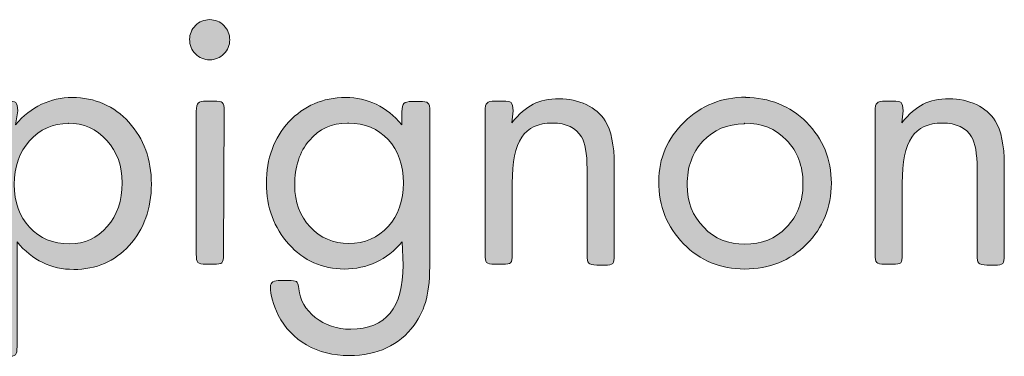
# Model space of a CAD drawing. Header units: inches. Extents: x -2076 to 2647, y -1805 to 2585.
# Tile 9 of 24: x -1491 to -1270, y 2024 to 2099. Entities that reach past the tile are written whole.
import ezdxf

# ---------------------------------------------------------------- set-up
doc = ezdxf.new("R2010")
doc.units = ezdxf.units.IN
doc.header["$MEASUREMENT"] = 0

# ---------------------------------------------------------------- blocks, each defined once
blk = doc.blocks.new('block 416')
at = {"true_color": 0xffffff}
h = blk.add_hatch(color=7, dxfattribs=at)
h.dxf.hatch_style = 2
edge = h.paths.add_edge_path()
edge.add_spline(control_points=[(-1444.93, 2097.81), (-1444.05, 2096.93), (-1443.61, 2095.87), (-1443.61, 2094.64), (-1443.61, 2093.4), (-1444.05, 2092.35), (-1444.93, 2091.46), (-1445.81, 2090.58), (-1446.87, 2090.14), (-1448.11, 2090.14), (-1449.34, 2090.14), (-1450.4, 2090.58), (-1451.28, 2091.46), (-1452.16, 2092.35), (-1452.6, 2093.4), (-1452.6, 2094.73), (-1452.6, 2095.87), (-1452.16, 2096.93), (-1451.28, 2097.81), (-1450.4, 2098.7), (-1449.34, 2099.14), (-1448.11, 2099.14), (-1446.87, 2099.14), (-1445.81, 2098.7), (-1444.93, 2097.81)], knot_values=[0, 0, 0, 0, 1, 1, 1, 2, 2, 2, 3, 3, 3, 4, 4, 4, 5, 5, 5, 6, 6, 6, 7, 7, 7, 8, 8, 8, 8], degree=3, periodic=1)
edge = h.paths.add_edge_path()
edge.add_spline(control_points=[(-1445.02, 2046.48), (-1445.02, 2045.51), (-1445.11, 2044.9), (-1445.37, 2044.63), (-1445.64, 2044.37), (-1446.25, 2044.28), (-1447.22, 2044.28), (-1447.22, 2044.28), (-1448.9, 2044.28), (-1448.9, 2044.28), (-1449.87, 2044.28), (-1450.49, 2044.46), (-1450.75, 2044.72), (-1451.02, 2044.98), (-1451.1, 2045.6), (-1451.1, 2046.57), (-1451.1, 2046.57), (-1451.1, 2078.59), (-1451.1, 2078.59), (-1451.1, 2079.56), (-1450.93, 2080.17), (-1450.66, 2080.44), (-1450.4, 2080.7), (-1449.78, 2080.88), (-1448.81, 2080.88), (-1448.81, 2080.88), (-1447.14, 2080.88), (-1447.14, 2080.88), (-1446.17, 2080.88), (-1445.55, 2080.79), (-1445.28, 2080.53), (-1445.02, 2080.26), (-1444.84, 2079.65), (-1444.84, 2078.68), (-1444.84, 2078.68), (-1445.02, 2046.48), (-1445.02, 2046.48)], knot_values=[0, 0, 0, 0, 1, 1, 1, 2, 2, 2, 3, 3, 3, 4, 4, 4, 5, 5, 5, 6, 6, 6, 7, 7, 7, 8, 8, 8, 9, 9, 9, 10, 10, 10, 11, 11, 11, 12, 12, 12, 12], degree=3, periodic=1)
h = blk.add_hatch(color=7, dxfattribs=at)
h.dxf.hatch_style = 2
edge = h.paths.add_edge_path()
edge.add_spline(control_points=[(-1491.58, 2075.59), (-1488.06, 2079.65), (-1483.82, 2081.67), (-1478.88, 2081.67), (-1473.77, 2081.67), (-1469.54, 2079.82), (-1466.18, 2076.12), (-1462.83, 2072.41), (-1461.16, 2067.83), (-1461.16, 2062.27), (-1461.16, 2056.71), (-1462.83, 2052.13), (-1466.1, 2048.51), (-1469.36, 2044.9), (-1473.5, 2043.13), (-1478.53, 2043.13), (-1483.56, 2043.13), (-1487.79, 2045.16), (-1491.23, 2049.31), (-1491.23, 2049.31), (-1491.23, 2025.85), (-1491.23, 2025.85), (-1491.23, 2024.88), (-1491.32, 2024.26), (-1491.58, 2023.99), (-1491.85, 2023.73), (-1492.47, 2023.64), (-1493.44, 2023.64), (-1493.44, 2023.64), (-1495.11, 2023.64), (-1495.11, 2023.64), (-1496.08, 2023.64), (-1496.7, 2023.82), (-1496.96, 2024.08), (-1497.23, 2024.35), (-1497.32, 2024.96), (-1497.32, 2025.93), (-1497.32, 2025.93), (-1497.32, 2078.59), (-1497.32, 2078.59), (-1497.32, 2079.56), (-1497.14, 2080.17), (-1496.88, 2080.44), (-1496.61, 2080.7), (-1495.99, 2080.88), (-1495.02, 2080.88), (-1495.02, 2080.88), (-1493.35, 2080.88), (-1493.35, 2080.88), (-1492.38, 2080.88), (-1491.76, 2080.79), (-1491.5, 2080.53), (-1491.23, 2080.26), (-1491.06, 2079.65), (-1491.06, 2078.68), (-1491.06, 2078.68), (-1491.58, 2075.59), (-1491.58, 2075.59)], knot_values=[0, 0, 0, 0, 1, 1, 1, 2, 2, 2, 3, 3, 3, 4, 4, 4, 5, 5, 5, 6, 6, 6, 7, 7, 7, 8, 8, 8, 9, 9, 9, 10, 10, 10, 11, 11, 11, 12, 12, 12, 13, 13, 13, 14, 14, 14, 15, 15, 15, 16, 16, 16, 17, 17, 17, 18, 18, 18, 19, 19, 19, 19], degree=3, periodic=1)
edge = h.paths.add_edge_path()
edge.add_spline(control_points=[(-1479.68, 2075.85), (-1483.21, 2075.85), (-1486.12, 2074.53), (-1488.41, 2071.97), (-1490.7, 2069.41), (-1491.85, 2066.15), (-1491.85, 2062.18), (-1491.85, 2058.21), (-1490.7, 2055.04), (-1488.41, 2052.57), (-1486.12, 2050.1), (-1483.12, 2048.87), (-1479.5, 2048.87), (-1476.06, 2048.87), (-1473.24, 2050.19), (-1471.04, 2052.75), (-1468.83, 2055.3), (-1467.68, 2058.57), (-1467.68, 2062.54), (-1467.68, 2066.33), (-1468.83, 2069.5), (-1471.12, 2072.06), (-1473.42, 2074.62), (-1476.33, 2075.94), (-1479.77, 2075.94), (-1479.77, 2075.94), (-1479.68, 2075.85), (-1479.68, 2075.85)], knot_values=[0, 0, 0, 0, 1, 1, 1, 2, 2, 2, 3, 3, 3, 4, 4, 4, 5, 5, 5, 6, 6, 6, 7, 7, 7, 8, 8, 8, 9, 9, 9, 9], degree=3, periodic=1)
h = blk.add_hatch(color=7, dxfattribs=at)
h.dxf.hatch_style = 2
edge = h.paths.add_edge_path()
edge.add_spline(control_points=[(-1404.98, 2049.31), (-1408.51, 2045.25), (-1412.83, 2043.22), (-1417.94, 2043.22), (-1422.88, 2043.22), (-1427.03, 2045.07), (-1430.38, 2048.78), (-1433.73, 2052.48), (-1435.41, 2057.07), (-1435.41, 2062.45), (-1435.41, 2068), (-1433.73, 2072.59), (-1430.38, 2076.21), (-1427.03, 2079.82), (-1422.79, 2081.67), (-1417.68, 2081.67), (-1412.74, 2081.67), (-1408.51, 2079.65), (-1405.07, 2075.59), (-1405.07, 2075.59), (-1405.07, 2078.5), (-1405.07, 2078.5), (-1405.07, 2079.47), (-1404.89, 2080.09), (-1404.63, 2080.35), (-1404.36, 2080.62), (-1403.74, 2080.79), (-1402.77, 2080.79), (-1402.77, 2080.79), (-1401.1, 2080.79), (-1401.1, 2080.79), (-1400.13, 2080.79), (-1399.51, 2080.7), (-1399.25, 2080.44), (-1398.98, 2080.17), (-1398.81, 2079.56), (-1398.81, 2078.59), (-1398.81, 2078.59), (-1398.81, 2045.07), (-1398.81, 2045.07), (-1398.81, 2041.46), (-1399.07, 2038.63), (-1399.6, 2036.52), (-1400.13, 2034.4), (-1401.01, 2032.46), (-1402.33, 2030.61), (-1405.69, 2026.11), (-1410.54, 2023.82), (-1416.89, 2023.82), (-1420.5, 2023.82), (-1423.68, 2024.61), (-1426.41, 2026.2), (-1429.14, 2027.79), (-1431.26, 2029.99), (-1432.76, 2032.9), (-1433.91, 2035.28), (-1434.52, 2037.4), (-1434.52, 2039.25), (-1434.52, 2040.22), (-1433.73, 2040.66), (-1432.23, 2040.66), (-1432.23, 2040.66), (-1430.56, 2040.66), (-1430.56, 2040.66), (-1429.59, 2040.66), (-1428.97, 2040.58), (-1428.7, 2040.4), (-1428.44, 2040.22), (-1428.26, 2039.69), (-1428.17, 2038.81), (-1427.91, 2036.25), (-1426.68, 2034.14), (-1424.47, 2032.37), (-1422.27, 2030.61), (-1419.62, 2029.73), (-1416.53, 2029.73), (-1408.68, 2029.73), (-1404.8, 2034.49), (-1404.8, 2044.1), (-1404.8, 2044.1), (-1404.98, 2049.31), (-1404.98, 2049.31)], knot_values=[0, 0, 0, 0, 1, 1, 1, 2, 2, 2, 3, 3, 3, 4, 4, 4, 5, 5, 5, 6, 6, 6, 7, 7, 7, 8, 8, 8, 9, 9, 9, 10, 10, 10, 11, 11, 11, 12, 12, 12, 13, 13, 13, 14, 14, 14, 15, 15, 15, 16, 16, 16, 17, 17, 17, 18, 18, 18, 19, 19, 19, 20, 20, 20, 21, 21, 21, 22, 22, 22, 23, 23, 23, 24, 24, 24, 25, 25, 25, 26, 26, 26, 27, 27, 27, 27], degree=3, periodic=1)
edge = h.paths.add_edge_path()
edge.add_spline(control_points=[(-1417.24, 2075.94), (-1420.77, 2075.94), (-1423.59, 2074.62), (-1425.79, 2072.06), (-1428, 2069.5), (-1429.06, 2066.15), (-1429.06, 2062.01), (-1429.06, 2058.21), (-1427.91, 2055.13), (-1425.62, 2052.66), (-1423.32, 2050.19), (-1420.41, 2048.95), (-1416.97, 2048.95), (-1413.36, 2048.95), (-1410.45, 2050.19), (-1408.15, 2052.75), (-1405.86, 2055.3), (-1404.72, 2058.57), (-1404.72, 2062.54), (-1404.72, 2066.5), (-1405.86, 2069.77), (-1408.15, 2072.24), (-1410.45, 2074.71), (-1413.36, 2075.94), (-1416.97, 2075.94), (-1416.97, 2075.94), (-1417.24, 2075.94), (-1417.24, 2075.94)], knot_values=[0, 0, 0, 0, 1, 1, 1, 2, 2, 2, 3, 3, 3, 4, 4, 4, 5, 5, 5, 6, 6, 6, 7, 7, 7, 8, 8, 8, 9, 9, 9, 9], degree=3, periodic=1)
h = blk.add_hatch(color=7, dxfattribs=at)
h.dxf.hatch_style = 2
edge = h.paths.add_edge_path()
edge.add_spline(control_points=[(-1380.46, 2076.03), (-1378.87, 2077.97), (-1377.29, 2079.38), (-1375.7, 2080.17), (-1374.11, 2080.97), (-1372.17, 2081.41), (-1369.88, 2081.41), (-1367.67, 2081.41), (-1365.65, 2080.97), (-1363.79, 2080.09), (-1361.94, 2079.2), (-1360.53, 2077.97), (-1359.56, 2076.47), (-1358.24, 2074.27), (-1357.53, 2071), (-1357.53, 2066.68), (-1357.53, 2066.68), (-1357.53, 2046.31), (-1357.53, 2046.31), (-1357.53, 2045.34), (-1357.62, 2044.72), (-1357.88, 2044.46), (-1358.15, 2044.19), (-1358.77, 2044.1), (-1359.74, 2044.1), (-1359.74, 2044.1), (-1361.41, 2044.1), (-1361.41, 2044.1), (-1362.38, 2044.1), (-1363, 2044.28), (-1363.26, 2044.54), (-1363.53, 2044.81), (-1363.62, 2045.43), (-1363.62, 2046.4), (-1363.62, 2046.4), (-1363.62, 2065.71), (-1363.62, 2065.71), (-1363.62, 2069.15), (-1364.06, 2071.53), (-1364.85, 2072.85), (-1366.09, 2074.88), (-1368.29, 2075.94), (-1371.38, 2075.94), (-1374.55, 2075.94), (-1376.85, 2074.88), (-1378.26, 2072.77), (-1379.67, 2070.65), (-1380.37, 2067.21), (-1380.37, 2062.45), (-1380.37, 2062.45), (-1380.37, 2046.48), (-1380.37, 2046.48), (-1380.37, 2045.51), (-1380.46, 2044.9), (-1380.73, 2044.63), (-1380.99, 2044.37), (-1381.61, 2044.28), (-1382.58, 2044.28), (-1382.58, 2044.28), (-1384.25, 2044.28), (-1384.25, 2044.28), (-1385.22, 2044.28), (-1385.84, 2044.46), (-1386.11, 2044.72), (-1386.37, 2044.98), (-1386.46, 2045.6), (-1386.46, 2046.57), (-1386.46, 2046.57), (-1386.46, 2078.59), (-1386.46, 2078.59), (-1386.46, 2079.56), (-1386.28, 2080.17), (-1386.02, 2080.44), (-1385.75, 2080.7), (-1385.14, 2080.88), (-1384.17, 2080.88), (-1384.17, 2080.88), (-1382.49, 2080.88), (-1382.49, 2080.88), (-1381.52, 2080.88), (-1380.9, 2080.79), (-1380.64, 2080.53), (-1380.37, 2080.26), (-1380.2, 2079.65), (-1380.2, 2078.68), (-1380.2, 2078.68), (-1380.46, 2076.03), (-1380.46, 2076.03)], knot_values=[0, 0, 0, 0, 1, 1, 1, 2, 2, 2, 3, 3, 3, 4, 4, 4, 5, 5, 5, 6, 6, 6, 7, 7, 7, 8, 8, 8, 9, 9, 9, 10, 10, 10, 11, 11, 11, 12, 12, 12, 13, 13, 13, 14, 14, 14, 15, 15, 15, 16, 16, 16, 17, 17, 17, 18, 18, 18, 19, 19, 19, 20, 20, 20, 21, 21, 21, 22, 22, 22, 23, 23, 23, 24, 24, 24, 25, 25, 25, 26, 26, 26, 27, 27, 27, 28, 28, 28, 29, 29, 29, 29], degree=3, periodic=1)
h = blk.add_hatch(color=7, dxfattribs=at)
h.dxf.hatch_style = 2
edge = h.paths.add_edge_path()
edge.add_spline(control_points=[(-1328.16, 2081.67), (-1322.78, 2081.67), (-1318.2, 2079.82), (-1314.49, 2076.12), (-1310.79, 2072.41), (-1308.94, 2067.83), (-1308.94, 2062.45), (-1308.94, 2057.07), (-1310.79, 2052.48), (-1314.49, 2048.78), (-1318.2, 2045.07), (-1322.78, 2043.22), (-1328.34, 2043.22), (-1333.72, 2043.22), (-1338.31, 2045.07), (-1342.01, 2048.87), (-1345.71, 2052.66), (-1347.57, 2057.33), (-1347.57, 2062.89), (-1347.57, 2068.09), (-1345.63, 2072.5), (-1341.83, 2076.21), (-1338.04, 2079.91), (-1333.46, 2081.76), (-1328.08, 2081.76), (-1328.08, 2081.76), (-1328.16, 2081.67), (-1328.16, 2081.67)], knot_values=[0, 0, 0, 0, 1, 1, 1, 2, 2, 2, 3, 3, 3, 4, 4, 4, 5, 5, 5, 6, 6, 6, 7, 7, 7, 8, 8, 8, 9, 9, 9, 9], degree=3, periodic=1)
edge = h.paths.add_edge_path()
edge.add_spline(control_points=[(-1328.43, 2075.76), (-1332.22, 2075.76), (-1335.31, 2074.44), (-1337.69, 2071.88), (-1340.07, 2069.33), (-1341.22, 2066.06), (-1341.22, 2062.09), (-1341.22, 2058.3), (-1339.98, 2055.13), (-1337.51, 2052.57), (-1335.04, 2050.01), (-1331.96, 2048.78), (-1328.34, 2048.78), (-1324.55, 2048.78), (-1321.46, 2050.01), (-1318.99, 2052.57), (-1316.52, 2055.13), (-1315.29, 2058.39), (-1315.29, 2062.36), (-1315.29, 2066.33), (-1316.52, 2069.59), (-1318.99, 2072.15), (-1321.46, 2074.71), (-1324.55, 2075.94), (-1328.34, 2075.94), (-1328.34, 2075.94), (-1328.43, 2075.76), (-1328.43, 2075.76)], knot_values=[0, 0, 0, 0, 1, 1, 1, 2, 2, 2, 3, 3, 3, 4, 4, 4, 5, 5, 5, 6, 6, 6, 7, 7, 7, 8, 8, 8, 9, 9, 9, 9], degree=3, periodic=1)
h = blk.add_hatch(color=7, dxfattribs=at)
h.dxf.hatch_style = 2
edge = h.paths.add_edge_path()
edge.add_spline(control_points=[(-1293.15, 2076.03), (-1291.56, 2077.97), (-1289.98, 2079.38), (-1288.39, 2080.17), (-1286.8, 2080.97), (-1284.86, 2081.41), (-1282.57, 2081.41), (-1280.36, 2081.41), (-1278.33, 2080.97), (-1276.48, 2080.09), (-1274.63, 2079.2), (-1273.22, 2077.97), (-1272.25, 2076.47), (-1270.93, 2074.27), (-1270.22, 2071), (-1270.22, 2066.68), (-1270.22, 2066.68), (-1270.22, 2046.31), (-1270.22, 2046.31), (-1270.22, 2045.34), (-1270.31, 2044.72), (-1270.57, 2044.46), (-1270.84, 2044.19), (-1271.45, 2044.1), (-1272.42, 2044.1), (-1272.42, 2044.1), (-1274.1, 2044.1), (-1274.1, 2044.1), (-1275.07, 2044.1), (-1275.69, 2044.28), (-1275.95, 2044.54), (-1276.22, 2044.81), (-1276.31, 2045.43), (-1276.31, 2046.4), (-1276.31, 2046.4), (-1276.31, 2065.71), (-1276.31, 2065.71), (-1276.31, 2069.15), (-1276.75, 2071.53), (-1277.54, 2072.85), (-1278.77, 2074.88), (-1280.98, 2075.94), (-1284.07, 2075.94), (-1287.24, 2075.94), (-1289.53, 2074.88), (-1290.95, 2072.77), (-1292.36, 2070.65), (-1293.06, 2067.21), (-1293.06, 2062.45), (-1293.06, 2062.45), (-1293.06, 2046.48), (-1293.06, 2046.48), (-1293.06, 2045.51), (-1293.15, 2044.9), (-1293.42, 2044.63), (-1293.68, 2044.37), (-1294.3, 2044.28), (-1295.27, 2044.28), (-1295.27, 2044.28), (-1296.94, 2044.28), (-1296.94, 2044.28), (-1297.91, 2044.28), (-1298.53, 2044.46), (-1298.79, 2044.72), (-1299.06, 2044.98), (-1299.15, 2045.6), (-1299.15, 2046.57), (-1299.15, 2046.57), (-1299.15, 2078.59), (-1299.15, 2078.59), (-1299.15, 2079.56), (-1298.97, 2080.17), (-1298.71, 2080.44), (-1298.44, 2080.7), (-1297.82, 2080.88), (-1296.85, 2080.88), (-1296.85, 2080.88), (-1295.18, 2080.88), (-1295.18, 2080.88), (-1294.21, 2080.88), (-1293.59, 2080.79), (-1293.33, 2080.53), (-1293.06, 2080.26), (-1292.89, 2079.65), (-1292.89, 2078.68), (-1292.89, 2078.68), (-1293.15, 2076.03), (-1293.15, 2076.03)], knot_values=[0, 0, 0, 0, 1, 1, 1, 2, 2, 2, 3, 3, 3, 4, 4, 4, 5, 5, 5, 6, 6, 6, 7, 7, 7, 8, 8, 8, 9, 9, 9, 10, 10, 10, 11, 11, 11, 12, 12, 12, 13, 13, 13, 14, 14, 14, 15, 15, 15, 16, 16, 16, 17, 17, 17, 18, 18, 18, 19, 19, 19, 20, 20, 20, 21, 21, 21, 22, 22, 22, 23, 23, 23, 24, 24, 24, 25, 25, 25, 26, 26, 26, 27, 27, 27, 28, 28, 28, 29, 29, 29, 29], degree=3, periodic=1)
at = {"lineweight": 0}
for points, knots in [([(-1444.93, 2097.81), (-1444.05, 2096.93), (-1443.61, 2095.87), (-1443.61, 2094.64), (-1443.61, 2093.4), (-1444.05, 2092.35), (-1444.93, 2091.46), (-1445.81, 2090.58), (-1446.87, 2090.14), (-1448.11, 2090.14), (-1449.34, 2090.14), (-1450.4, 2090.58), (-1451.28, 2091.46), (-1452.16, 2092.35), (-1452.6, 2093.4), (-1452.6, 2094.73), (-1452.6, 2095.87), (-1452.16, 2096.93), (-1451.28, 2097.81), (-1450.4, 2098.7), (-1449.34, 2099.14), (-1448.11, 2099.14), (-1446.87, 2099.14), (-1445.81, 2098.7), (-1444.93, 2097.81)], [0, 0, 0, 0, 1, 1, 1, 2, 2, 2, 3, 3, 3, 4, 4, 4, 5, 5, 5, 6, 6, 6, 7, 7, 7, 8, 8, 8, 8]), ([(-1491.58, 2075.59), (-1488.06, 2079.65), (-1483.82, 2081.67), (-1478.88, 2081.67), (-1473.77, 2081.67), (-1469.54, 2079.82), (-1466.18, 2076.12), (-1462.83, 2072.41), (-1461.16, 2067.83), (-1461.16, 2062.27), (-1461.16, 2056.71), (-1462.83, 2052.13), (-1466.1, 2048.51), (-1469.36, 2044.9), (-1473.5, 2043.13), (-1478.53, 2043.13), (-1483.56, 2043.13), (-1487.79, 2045.16), (-1491.23, 2049.31), (-1491.23, 2049.31), (-1491.23, 2025.85), (-1491.23, 2025.85), (-1491.23, 2024.88), (-1491.32, 2024.26), (-1491.58, 2023.99), (-1491.85, 2023.73), (-1492.47, 2023.64), (-1493.44, 2023.64), (-1493.44, 2023.64), (-1495.11, 2023.64), (-1495.11, 2023.64), (-1496.08, 2023.64), (-1496.7, 2023.82), (-1496.96, 2024.08), (-1497.23, 2024.35), (-1497.32, 2024.96), (-1497.32, 2025.93), (-1497.32, 2025.93), (-1497.32, 2078.59), (-1497.32, 2078.59), (-1497.32, 2079.56), (-1497.14, 2080.17), (-1496.88, 2080.44), (-1496.61, 2080.7), (-1495.99, 2080.88), (-1495.02, 2080.88), (-1495.02, 2080.88), (-1493.35, 2080.88), (-1493.35, 2080.88), (-1492.38, 2080.88), (-1491.76, 2080.79), (-1491.5, 2080.53), (-1491.23, 2080.26), (-1491.06, 2079.65), (-1491.06, 2078.68), (-1491.06, 2078.68), (-1491.58, 2075.59), (-1491.58, 2075.59)], [0, 0, 0, 0, 1, 1, 1, 2, 2, 2, 3, 3, 3, 4, 4, 4, 5, 5, 5, 6, 6, 6, 7, 7, 7, 8, 8, 8, 9, 9, 9, 10, 10, 10, 11, 11, 11, 12, 12, 12, 13, 13, 13, 14, 14, 14, 15, 15, 15, 16, 16, 16, 17, 17, 17, 18, 18, 18, 19, 19, 19, 19]), ([(-1445.02, 2046.48), (-1445.02, 2045.51), (-1445.11, 2044.9), (-1445.37, 2044.63), (-1445.64, 2044.37), (-1446.25, 2044.28), (-1447.22, 2044.28), (-1447.22, 2044.28), (-1448.9, 2044.28), (-1448.9, 2044.28), (-1449.87, 2044.28), (-1450.49, 2044.46), (-1450.75, 2044.72), (-1451.02, 2044.98), (-1451.1, 2045.6), (-1451.1, 2046.57), (-1451.1, 2046.57), (-1451.1, 2078.59), (-1451.1, 2078.59), (-1451.1, 2079.56), (-1450.93, 2080.17), (-1450.66, 2080.44), (-1450.4, 2080.7), (-1449.78, 2080.88), (-1448.81, 2080.88), (-1448.81, 2080.88), (-1447.14, 2080.88), (-1447.14, 2080.88), (-1446.17, 2080.88), (-1445.55, 2080.79), (-1445.28, 2080.53), (-1445.02, 2080.26), (-1444.84, 2079.65), (-1444.84, 2078.68), (-1444.84, 2078.68), (-1445.02, 2046.48), (-1445.02, 2046.48)], [0, 0, 0, 0, 1, 1, 1, 2, 2, 2, 3, 3, 3, 4, 4, 4, 5, 5, 5, 6, 6, 6, 7, 7, 7, 8, 8, 8, 9, 9, 9, 10, 10, 10, 11, 11, 11, 12, 12, 12, 12]), ([(-1404.98, 2049.31), (-1408.51, 2045.25), (-1412.83, 2043.22), (-1417.94, 2043.22), (-1422.88, 2043.22), (-1427.03, 2045.07), (-1430.38, 2048.78), (-1433.73, 2052.48), (-1435.41, 2057.07), (-1435.41, 2062.45), (-1435.41, 2068), (-1433.73, 2072.59), (-1430.38, 2076.21), (-1427.03, 2079.82), (-1422.79, 2081.67), (-1417.68, 2081.67), (-1412.74, 2081.67), (-1408.51, 2079.65), (-1405.07, 2075.59), (-1405.07, 2075.59), (-1405.07, 2078.5), (-1405.07, 2078.5), (-1405.07, 2079.47), (-1404.89, 2080.09), (-1404.63, 2080.35), (-1404.36, 2080.62), (-1403.74, 2080.79), (-1402.77, 2080.79), (-1402.77, 2080.79), (-1401.1, 2080.79), (-1401.1, 2080.79), (-1400.13, 2080.79), (-1399.51, 2080.7), (-1399.25, 2080.44), (-1398.98, 2080.17), (-1398.81, 2079.56), (-1398.81, 2078.59), (-1398.81, 2078.59), (-1398.81, 2045.07), (-1398.81, 2045.07), (-1398.81, 2041.46), (-1399.07, 2038.63), (-1399.6, 2036.52), (-1400.13, 2034.4), (-1401.01, 2032.46), (-1402.33, 2030.61), (-1405.69, 2026.11), (-1410.54, 2023.82), (-1416.89, 2023.82), (-1420.5, 2023.82), (-1423.68, 2024.61), (-1426.41, 2026.2), (-1429.14, 2027.79), (-1431.26, 2029.99), (-1432.76, 2032.9), (-1433.91, 2035.28), (-1434.52, 2037.4), (-1434.52, 2039.25), (-1434.52, 2040.22), (-1433.73, 2040.66), (-1432.23, 2040.66), (-1432.23, 2040.66), (-1430.56, 2040.66), (-1430.56, 2040.66), (-1429.59, 2040.66), (-1428.97, 2040.58), (-1428.7, 2040.4), (-1428.44, 2040.22), (-1428.26, 2039.69), (-1428.17, 2038.81), (-1427.91, 2036.25), (-1426.68, 2034.14), (-1424.47, 2032.37), (-1422.27, 2030.61), (-1419.62, 2029.73), (-1416.53, 2029.73), (-1408.68, 2029.73), (-1404.8, 2034.49), (-1404.8, 2044.1), (-1404.8, 2044.1), (-1404.98, 2049.31), (-1404.98, 2049.31)], [0, 0, 0, 0, 1, 1, 1, 2, 2, 2, 3, 3, 3, 4, 4, 4, 5, 5, 5, 6, 6, 6, 7, 7, 7, 8, 8, 8, 9, 9, 9, 10, 10, 10, 11, 11, 11, 12, 12, 12, 13, 13, 13, 14, 14, 14, 15, 15, 15, 16, 16, 16, 17, 17, 17, 18, 18, 18, 19, 19, 19, 20, 20, 20, 21, 21, 21, 22, 22, 22, 23, 23, 23, 24, 24, 24, 25, 25, 25, 26, 26, 26, 27, 27, 27, 27]), ([(-1380.46, 2076.03), (-1378.87, 2077.97), (-1377.29, 2079.38), (-1375.7, 2080.17), (-1374.11, 2080.97), (-1372.17, 2081.41), (-1369.88, 2081.41), (-1367.67, 2081.41), (-1365.65, 2080.97), (-1363.79, 2080.09), (-1361.94, 2079.2), (-1360.53, 2077.97), (-1359.56, 2076.47), (-1358.24, 2074.27), (-1357.53, 2071), (-1357.53, 2066.68), (-1357.53, 2066.68), (-1357.53, 2046.31), (-1357.53, 2046.31), (-1357.53, 2045.34), (-1357.62, 2044.72), (-1357.88, 2044.46), (-1358.15, 2044.19), (-1358.77, 2044.1), (-1359.74, 2044.1), (-1359.74, 2044.1), (-1361.41, 2044.1), (-1361.41, 2044.1), (-1362.38, 2044.1), (-1363, 2044.28), (-1363.26, 2044.54), (-1363.53, 2044.81), (-1363.62, 2045.43), (-1363.62, 2046.4), (-1363.62, 2046.4), (-1363.62, 2065.71), (-1363.62, 2065.71), (-1363.62, 2069.15), (-1364.06, 2071.53), (-1364.85, 2072.85), (-1366.09, 2074.88), (-1368.29, 2075.94), (-1371.38, 2075.94), (-1374.55, 2075.94), (-1376.85, 2074.88), (-1378.26, 2072.77), (-1379.67, 2070.65), (-1380.37, 2067.21), (-1380.37, 2062.45), (-1380.37, 2062.45), (-1380.37, 2046.48), (-1380.37, 2046.48), (-1380.37, 2045.51), (-1380.46, 2044.9), (-1380.73, 2044.63), (-1380.99, 2044.37), (-1381.61, 2044.28), (-1382.58, 2044.28), (-1382.58, 2044.28), (-1384.25, 2044.28), (-1384.25, 2044.28), (-1385.22, 2044.28), (-1385.84, 2044.46), (-1386.11, 2044.72), (-1386.37, 2044.98), (-1386.46, 2045.6), (-1386.46, 2046.57), (-1386.46, 2046.57), (-1386.46, 2078.59), (-1386.46, 2078.59), (-1386.46, 2079.56), (-1386.28, 2080.17), (-1386.02, 2080.44), (-1385.75, 2080.7), (-1385.14, 2080.88), (-1384.17, 2080.88), (-1384.17, 2080.88), (-1382.49, 2080.88), (-1382.49, 2080.88), (-1381.52, 2080.88), (-1380.9, 2080.79), (-1380.64, 2080.53), (-1380.37, 2080.26), (-1380.2, 2079.65), (-1380.2, 2078.68), (-1380.2, 2078.68), (-1380.46, 2076.03), (-1380.46, 2076.03)], [0, 0, 0, 0, 1, 1, 1, 2, 2, 2, 3, 3, 3, 4, 4, 4, 5, 5, 5, 6, 6, 6, 7, 7, 7, 8, 8, 8, 9, 9, 9, 10, 10, 10, 11, 11, 11, 12, 12, 12, 13, 13, 13, 14, 14, 14, 15, 15, 15, 16, 16, 16, 17, 17, 17, 18, 18, 18, 19, 19, 19, 20, 20, 20, 21, 21, 21, 22, 22, 22, 23, 23, 23, 24, 24, 24, 25, 25, 25, 26, 26, 26, 27, 27, 27, 28, 28, 28, 29, 29, 29, 29]), ([(-1328.16, 2081.67), (-1322.78, 2081.67), (-1318.2, 2079.82), (-1314.49, 2076.12), (-1310.79, 2072.41), (-1308.94, 2067.83), (-1308.94, 2062.45), (-1308.94, 2057.07), (-1310.79, 2052.48), (-1314.49, 2048.78), (-1318.2, 2045.07), (-1322.78, 2043.22), (-1328.34, 2043.22), (-1333.72, 2043.22), (-1338.31, 2045.07), (-1342.01, 2048.87), (-1345.71, 2052.66), (-1347.57, 2057.33), (-1347.57, 2062.89), (-1347.57, 2068.09), (-1345.63, 2072.5), (-1341.83, 2076.21), (-1338.04, 2079.91), (-1333.46, 2081.76), (-1328.08, 2081.76), (-1328.08, 2081.76), (-1328.16, 2081.67), (-1328.16, 2081.67)], [0, 0, 0, 0, 1, 1, 1, 2, 2, 2, 3, 3, 3, 4, 4, 4, 5, 5, 5, 6, 6, 6, 7, 7, 7, 8, 8, 8, 9, 9, 9, 9]), ([(-1293.15, 2076.03), (-1291.56, 2077.97), (-1289.98, 2079.38), (-1288.39, 2080.17), (-1286.8, 2080.97), (-1284.86, 2081.41), (-1282.57, 2081.41), (-1280.36, 2081.41), (-1278.33, 2080.97), (-1276.48, 2080.09), (-1274.63, 2079.2), (-1273.22, 2077.97), (-1272.25, 2076.47), (-1270.93, 2074.27), (-1270.22, 2071), (-1270.22, 2066.68), (-1270.22, 2066.68), (-1270.22, 2046.31), (-1270.22, 2046.31), (-1270.22, 2045.34), (-1270.31, 2044.72), (-1270.57, 2044.46), (-1270.84, 2044.19), (-1271.45, 2044.1), (-1272.42, 2044.1), (-1272.42, 2044.1), (-1274.1, 2044.1), (-1274.1, 2044.1), (-1275.07, 2044.1), (-1275.69, 2044.28), (-1275.95, 2044.54), (-1276.22, 2044.81), (-1276.31, 2045.43), (-1276.31, 2046.4), (-1276.31, 2046.4), (-1276.31, 2065.71), (-1276.31, 2065.71), (-1276.31, 2069.15), (-1276.75, 2071.53), (-1277.54, 2072.85), (-1278.77, 2074.88), (-1280.98, 2075.94), (-1284.07, 2075.94), (-1287.24, 2075.94), (-1289.53, 2074.88), (-1290.95, 2072.77), (-1292.36, 2070.65), (-1293.06, 2067.21), (-1293.06, 2062.45), (-1293.06, 2062.45), (-1293.06, 2046.48), (-1293.06, 2046.48), (-1293.06, 2045.51), (-1293.15, 2044.9), (-1293.42, 2044.63), (-1293.68, 2044.37), (-1294.3, 2044.28), (-1295.27, 2044.28), (-1295.27, 2044.28), (-1296.94, 2044.28), (-1296.94, 2044.28), (-1297.91, 2044.28), (-1298.53, 2044.46), (-1298.79, 2044.72), (-1299.06, 2044.98), (-1299.15, 2045.6), (-1299.15, 2046.57), (-1299.15, 2046.57), (-1299.15, 2078.59), (-1299.15, 2078.59), (-1299.15, 2079.56), (-1298.97, 2080.17), (-1298.71, 2080.44), (-1298.44, 2080.7), (-1297.82, 2080.88), (-1296.85, 2080.88), (-1296.85, 2080.88), (-1295.18, 2080.88), (-1295.18, 2080.88), (-1294.21, 2080.88), (-1293.59, 2080.79), (-1293.33, 2080.53), (-1293.06, 2080.26), (-1292.89, 2079.65), (-1292.89, 2078.68), (-1292.89, 2078.68), (-1293.15, 2076.03), (-1293.15, 2076.03)], [0, 0, 0, 0, 1, 1, 1, 2, 2, 2, 3, 3, 3, 4, 4, 4, 5, 5, 5, 6, 6, 6, 7, 7, 7, 8, 8, 8, 9, 9, 9, 10, 10, 10, 11, 11, 11, 12, 12, 12, 13, 13, 13, 14, 14, 14, 15, 15, 15, 16, 16, 16, 17, 17, 17, 18, 18, 18, 19, 19, 19, 20, 20, 20, 21, 21, 21, 22, 22, 22, 23, 23, 23, 24, 24, 24, 25, 25, 25, 26, 26, 26, 27, 27, 27, 28, 28, 28, 29, 29, 29, 29]), ([(-1479.68, 2075.85), (-1483.21, 2075.85), (-1486.12, 2074.53), (-1488.41, 2071.97), (-1490.7, 2069.41), (-1491.85, 2066.15), (-1491.85, 2062.18), (-1491.85, 2058.21), (-1490.7, 2055.04), (-1488.41, 2052.57), (-1486.12, 2050.1), (-1483.12, 2048.87), (-1479.5, 2048.87), (-1476.06, 2048.87), (-1473.24, 2050.19), (-1471.04, 2052.75), (-1468.83, 2055.3), (-1467.68, 2058.57), (-1467.68, 2062.54), (-1467.68, 2066.33), (-1468.83, 2069.5), (-1471.12, 2072.06), (-1473.42, 2074.62), (-1476.33, 2075.94), (-1479.77, 2075.94), (-1479.77, 2075.94), (-1479.68, 2075.85), (-1479.68, 2075.85)], [0, 0, 0, 0, 1, 1, 1, 2, 2, 2, 3, 3, 3, 4, 4, 4, 5, 5, 5, 6, 6, 6, 7, 7, 7, 8, 8, 8, 9, 9, 9, 9]), ([(-1417.24, 2075.94), (-1420.77, 2075.94), (-1423.59, 2074.62), (-1425.79, 2072.06), (-1428, 2069.5), (-1429.06, 2066.15), (-1429.06, 2062.01), (-1429.06, 2058.21), (-1427.91, 2055.13), (-1425.62, 2052.66), (-1423.32, 2050.19), (-1420.41, 2048.95), (-1416.97, 2048.95), (-1413.36, 2048.95), (-1410.45, 2050.19), (-1408.15, 2052.75), (-1405.86, 2055.3), (-1404.72, 2058.57), (-1404.72, 2062.54), (-1404.72, 2066.5), (-1405.86, 2069.77), (-1408.15, 2072.24), (-1410.45, 2074.71), (-1413.36, 2075.94), (-1416.97, 2075.94), (-1416.97, 2075.94), (-1417.24, 2075.94), (-1417.24, 2075.94)], [0, 0, 0, 0, 1, 1, 1, 2, 2, 2, 3, 3, 3, 4, 4, 4, 5, 5, 5, 6, 6, 6, 7, 7, 7, 8, 8, 8, 9, 9, 9, 9]), ([(-1328.43, 2075.76), (-1332.22, 2075.76), (-1335.31, 2074.44), (-1337.69, 2071.88), (-1340.07, 2069.33), (-1341.22, 2066.06), (-1341.22, 2062.09), (-1341.22, 2058.3), (-1339.98, 2055.13), (-1337.51, 2052.57), (-1335.04, 2050.01), (-1331.96, 2048.78), (-1328.34, 2048.78), (-1324.55, 2048.78), (-1321.46, 2050.01), (-1318.99, 2052.57), (-1316.52, 2055.13), (-1315.29, 2058.39), (-1315.29, 2062.36), (-1315.29, 2066.33), (-1316.52, 2069.59), (-1318.99, 2072.15), (-1321.46, 2074.71), (-1324.55, 2075.94), (-1328.34, 2075.94), (-1328.34, 2075.94), (-1328.43, 2075.76), (-1328.43, 2075.76)], [0, 0, 0, 0, 1, 1, 1, 2, 2, 2, 3, 3, 3, 4, 4, 4, 5, 5, 5, 6, 6, 6, 7, 7, 7, 8, 8, 8, 9, 9, 9, 9])]:
    blk.add_open_spline(points, degree=3, knots=knots, dxfattribs=at)

msp = doc.modelspace()

# ---------------------------------------------------------------- block references
msp.add_blockref('block 416', (0, 0))

doc.saveas('drawing.dxf')
